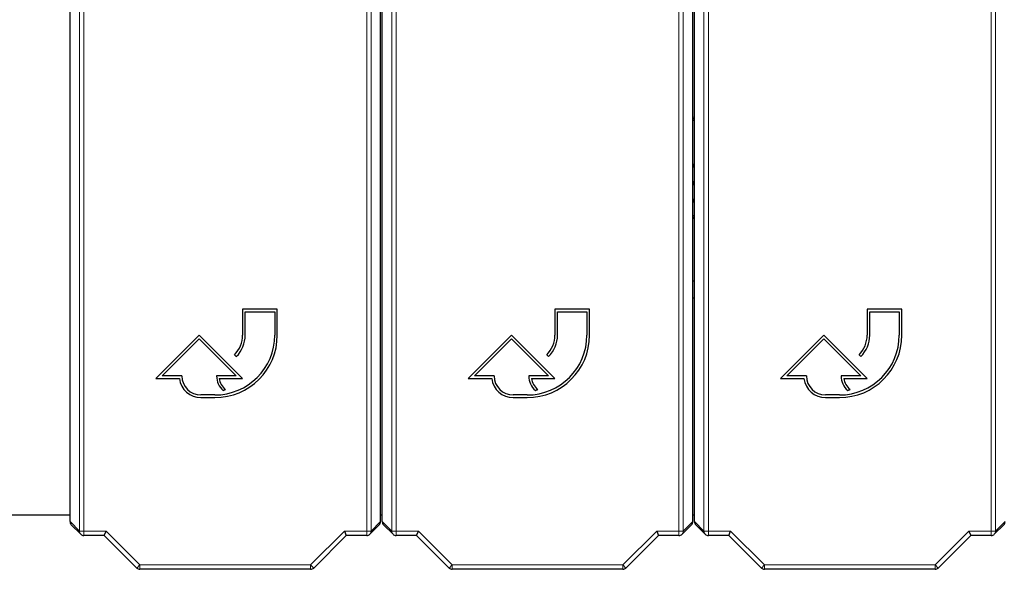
# Model space of a CAD drawing. Header units: millimetres. Extents: x 5 to 418, y 2 to 292.
# Tile 3 of 53: x 55 to 84, y 95 to 111. Entities that reach past the tile are written whole.
import ezdxf

# ---------------------------------------------------------------- set-up
doc = ezdxf.new("R2010")
doc.units = ezdxf.units.MM

msp = doc.modelspace()

# ---------------------------------------------------------------- linework, layer by layer
at = {"color": 7, "linetype": 'Continuous', "lineweight": 18}
for p, q in [((57.1469, 96.4974), (57.1469, 120.0805)), ((57.2719, 120.0805), (57.2719, 96.4974)), ((65.4263, 96.4974), (65.4263, 120.0805)), ((65.5513, 120.0805), (65.5513, 96.4974)), ((66.1469, 96.4974), (66.1469, 120.0805)), ((66.2719, 120.0805), (66.2719, 96.4974)), ((74.4263, 96.4974), (74.4263, 120.0805)), ((74.5513, 120.0805), (74.5513, 96.4974)), ((75.1469, 96.4974), (75.1469, 120.0805)), ((75.2719, 120.0805), (75.2719, 96.4974)), ((83.4263, 96.4974), (83.4263, 120.0805)), ((83.5513, 120.0805), (83.5513, 96.4974)), ((74.8491, 106.0661), (74.8491, 106.0228)), ((74.8491, 105.977), (74.8491, 106.0203)), ((56.8741, 96.7702), (57.1469, 96.4974)), ((65.5513, 96.4974), (65.8241, 96.7702)), ((65.8741, 96.7702), (66.1469, 96.4974)), ((74.5513, 96.4974), (74.8241, 96.7702)), ((74.8741, 96.7702), (75.1469, 96.4974)), ((83.5513, 96.4974), (83.8241, 96.7702)), ((57.1469, 96.4974), (57.2719, 96.4974)), ((57.2719, 96.4974), (57.9144, 96.4974)), ((57.2719, 96.3724), (57.2719, 96.4974)), ((57.9144, 96.4974), (58.8894, 95.5223)), ((63.8088, 95.5223), (64.7838, 96.4974)), ((64.7838, 96.4974), (65.4263, 96.4974)), ((65.4263, 96.4974), (65.5513, 96.4974)), ((65.4263, 96.4974), (65.4263, 96.3724)), ((66.1469, 96.4974), (66.2719, 96.4974)), ((66.2719, 96.4974), (66.9144, 96.4974)), ((66.2719, 96.3724), (66.2719, 96.4974)), ((66.9144, 96.4974), (67.8894, 95.5223)), ((72.8088, 95.5223), (73.7838, 96.4974)), ((73.7838, 96.4974), (74.4263, 96.4974)), ((74.4263, 96.4974), (74.4263, 96.3724)), ((74.4263, 96.4974), (74.5513, 96.4974)), ((75.1469, 96.4974), (75.2719, 96.4974)), ((75.2719, 96.4974), (75.9144, 96.4974)), ((75.2719, 96.3724), (75.2719, 96.4974)), ((75.9144, 96.4974), (76.8894, 95.5223)), ((81.8088, 95.5223), (82.7838, 96.4974)), ((82.7838, 96.4974), (83.4263, 96.4974)), ((83.4263, 96.4974), (83.5513, 96.4974)), ((83.4263, 96.4974), (83.4263, 96.3724)), ((58.8011, 95.4339), (58.8894, 95.5223)), ((58.8894, 95.5223), (63.8088, 95.5223)), ((58.8894, 95.3973), (58.8894, 95.5223)), ((63.8971, 95.4339), (63.8088, 95.5223)), ((63.8088, 95.3973), (63.8088, 95.5223)), ((67.8011, 95.4339), (67.8894, 95.5223)), ((67.8894, 95.5223), (72.8088, 95.5223)), ((67.8894, 95.3973), (67.8894, 95.5223)), ((72.8971, 95.4339), (72.8088, 95.5223)), ((72.8088, 95.3973), (72.8088, 95.5223)), ((76.8011, 95.4339), (76.8894, 95.5223)), ((76.8894, 95.5223), (81.8088, 95.5223)), ((76.8894, 95.3973), (76.8894, 95.5223)), ((81.8088, 95.3973), (81.8088, 95.5223)), ((81.8971, 95.4339), (81.8088, 95.5223))]:
    msp.add_line(p, q, dxfattribs=at)
at = {"color": 7, "linetype": 'Continuous', "lineweight": 25}
for p, q in [((56.8741, 96.7702), (56.8741, 113.3608)), ((65.8241, 96.7702), (65.8241, 113.3608)), ((65.8741, 96.7702), (65.8741, 113.3608)), ((74.8241, 96.7702), (74.8241, 113.3608)), ((74.8741, 96.7702), (74.8741, 113.3608)), ((74.8241, 108.432), (74.8741, 108.4149)), ((74.8741, 108.3688), (74.8241, 108.3865)), ((74.8741, 108.3675), (74.8241, 108.3852)), ((74.8741, 108.3212), (74.8241, 108.3394)), ((74.8241, 107.0711), (74.8741, 107.0711)), ((74.8741, 107.0278), (74.8241, 107.0278)), ((74.8241, 107.0253), (74.8741, 107.0253)), ((74.8741, 106.982), (74.8241, 106.982)), ((74.8241, 106.5686), (74.8741, 106.5686)), ((74.8741, 106.5253), (74.8241, 106.5253)), ((74.8241, 106.5228), (74.8741, 106.5228)), ((74.8741, 106.4795), (74.8241, 106.4795)), ((74.8241, 106.0661), (74.8491, 106.0661)), ((74.8491, 106.0228), (74.8241, 106.0228)), ((74.8241, 106.0203), (74.8491, 106.0203)), ((74.8491, 105.977), (74.8241, 105.977)), ((74.8241, 105.5853), (74.8741, 105.6035)), ((74.8241, 105.5395), (74.8741, 105.5572)), ((74.8241, 105.5382), (74.8741, 105.5559)), ((74.8741, 105.5098), (74.8241, 105.4927)), ((74.8241, 103.7123), (74.8741, 103.7123)), ((74.8741, 103.2123), (74.8241, 103.2123)), ((62.8491, 102.8951), (61.8491, 102.8951)), ((61.8491, 102.8951), (61.8491, 102.1451)), ((61.9241, 102.1451), (61.9241, 102.8201)), ((61.9241, 102.8201), (62.7741, 102.8201)), ((62.7741, 102.8201), (62.7741, 102.1451)), ((62.8491, 102.1451), (62.8491, 102.8951)), ((71.8491, 102.8951), (70.8491, 102.8951)), ((70.8491, 102.8951), (70.8491, 102.1451)), ((70.9241, 102.1451), (70.9241, 102.8201)), ((70.9241, 102.8201), (71.7741, 102.8201)), ((71.7741, 102.8201), (71.7741, 102.1451)), ((71.8491, 102.1451), (71.8491, 102.8951)), ((80.8491, 102.8951), (79.8491, 102.8951)), ((79.8491, 102.8951), (79.8491, 102.1451)), ((79.9241, 102.1451), (79.9241, 102.8201)), ((79.9241, 102.8201), (80.7741, 102.8201)), ((80.7741, 102.8201), (80.7741, 102.1451)), ((80.8491, 102.1451), (80.8491, 102.8951)), ((60.5991, 102.1451), (59.3491, 100.8951)), ((59.5302, 100.9701), (60.5991, 102.0391)), ((61.8491, 100.8951), (60.5991, 102.1451)), ((60.5991, 102.0391), (61.668, 100.9701)), ((69.5991, 102.1451), (68.3491, 100.8951)), ((68.5302, 100.9701), (69.5991, 102.0391)), ((70.8491, 100.8951), (69.5991, 102.1451)), ((69.5991, 102.0391), (70.668, 100.9701)), ((78.5991, 102.1451), (77.3491, 100.8951)), ((77.5302, 100.9701), (78.5991, 102.0391)), ((79.8491, 100.8951), (78.5991, 102.1451)), ((78.5991, 102.0391), (79.668, 100.9701)), ((61.6148, 101.5794), (61.6678, 101.5264)), ((70.6148, 101.5794), (70.6678, 101.5264)), ((79.6148, 101.5794), (79.6678, 101.5264)), ((59.3491, 100.8951), (60.0286, 100.8951)), ((60.0991, 100.9701), (59.5302, 100.9701)), ((61.668, 100.9701), (61.0991, 100.9701)), ((61.1737, 100.8951), (61.8491, 100.8951)), ((68.3491, 100.8951), (69.0286, 100.8951)), ((69.0991, 100.9701), (68.5302, 100.9701)), ((70.668, 100.9701), (70.0991, 100.9701)), ((70.1737, 100.8951), (70.8491, 100.8951)), ((77.3491, 100.8951), (78.0286, 100.8951)), ((78.0991, 100.9701), (77.5302, 100.9701)), ((79.668, 100.9701), (79.0991, 100.9701)), ((79.1737, 100.8951), (79.8491, 100.8951)), ((61.2888, 100.546), (61.3559, 100.5795)), ((70.2888, 100.546), (70.3559, 100.5795)), ((79.2888, 100.546), (79.3559, 100.5795)), ((61.0491, 100.4201), (60.6491, 100.4201)), ((60.6491, 100.3451), (61.0491, 100.3451)), ((70.0491, 100.4201), (69.6491, 100.4201)), ((69.6491, 100.3451), (70.0491, 100.3451)), ((79.0491, 100.4201), (78.6491, 100.4201)), ((78.6491, 100.3451), (79.0491, 100.3451)), ((54.7241, 96.9623), (56.8741, 96.9623)), ((65.8241, 96.9623), (65.8741, 96.9623)), ((74.8241, 96.9623), (74.8741, 96.9623)), ((56.9107, 96.6818), (57.1835, 96.409)), ((57.8626, 96.3724), (57.9144, 96.4974)), ((64.7838, 96.4974), (64.8356, 96.3724)), ((65.5147, 96.409), (65.7875, 96.6818)), ((65.9107, 96.6818), (66.1835, 96.409)), ((66.8626, 96.3724), (66.9144, 96.4974)), ((73.7838, 96.4974), (73.8356, 96.3724)), ((74.5147, 96.409), (74.7875, 96.6818)), ((74.9107, 96.6818), (75.1835, 96.409)), ((75.8626, 96.3724), (75.9144, 96.4974)), ((82.7838, 96.4974), (82.8356, 96.3724)), ((83.5147, 96.409), (83.7875, 96.6818)), ((57.8626, 96.3724), (57.2719, 96.3724)), ((58.8011, 95.4339), (57.8626, 96.3724)), ((64.8356, 96.3724), (63.8971, 95.4339)), ((65.4263, 96.3724), (64.8356, 96.3724)), ((66.8626, 96.3724), (66.2719, 96.3724)), ((67.8011, 95.4339), (66.8626, 96.3724)), ((73.8356, 96.3724), (72.8971, 95.4339)), ((74.4263, 96.3724), (73.8356, 96.3724)), ((75.8626, 96.3724), (75.2719, 96.3724)), ((76.8011, 95.4339), (75.8626, 96.3724)), ((82.8356, 96.3724), (81.8971, 95.4339)), ((83.4263, 96.3724), (82.8356, 96.3724)), ((63.8088, 95.3973), (58.8894, 95.3973)), ((72.8088, 95.3973), (67.8894, 95.3973)), ((81.8088, 95.3973), (76.8894, 95.3973))]:
    msp.add_line(p, q, dxfattribs=at)
at = {"color": 7, "linetype": 'Continuous', "lineweight": 25, "flags": 128}
for points in [[(74.8491, 106.0661), (74.8661, 106.0627), (74.8741, 106.0584)], [(74.8741, 105.9847), (74.8661, 105.9804), (74.8491, 105.977)]]:
    msp.add_lwpolyline(points, dxfattribs=at)
at = {"color": 7, "linetype": 'Continuous', "lineweight": 25}
for centre, radius, start, end in [((74.8491, 106.0215), 0.00125, 270, 90), ((61.0491, 102.1451), 1.8, 270, 0), ((61.0491, 102.1451), 1.725, 270, 0), ((61.0491, 102.1451), 0.8, 315, 0), ((61.0491, 102.1451), 0.875, 315, 0), ((70.0491, 102.1451), 1.8, 270, 0), ((70.0491, 102.1451), 1.725, 270, 0), ((70.0491, 102.1451), 0.8, 315, 0), ((70.0491, 102.1451), 0.875, 315, 0), ((79.0491, 102.1451), 1.8, 270, 0), ((79.0491, 102.1451), 1.725, 270, 0), ((79.0491, 102.1451), 0.8, 315, 0), ((79.0491, 102.1451), 0.875, 315, 0), ((60.6491, 100.9701), 0.625, 186.8921, 270), ((60.6491, 100.9701), 0.55, 180, 270), ((61.668, 100.9701), 0.5689, 180, 228.19891), ((61.668, 100.9701), 0.5, 188.62693, 231.37356), ((69.6491, 100.9701), 0.625, 186.8921, 270), ((69.6491, 100.9701), 0.55, 180, 270), ((70.668, 100.9701), 0.5689, 180, 228.19891), ((70.668, 100.9701), 0.5, 188.62693, 231.37356), ((78.6491, 100.9701), 0.625, 186.8921, 270), ((78.6491, 100.9701), 0.55, 180, 270), ((79.668, 100.9701), 0.5689, 180, 228.19891), ((79.668, 100.9701), 0.5, 188.62693, 231.37356), ((57.2719, 96.4974), 0.125, 225, 270), ((65.4263, 96.4974), 0.125, 270, 315), ((66.2719, 96.4974), 0.125, 225, 270), ((74.4263, 96.4974), 0.125, 270, 315), ((75.2719, 96.4974), 0.125, 225, 270), ((83.4263, 96.4974), 0.125, 270, 315), ((58.8894, 95.5223), 0.125, 225, 270), ((63.8088, 95.5223), 0.125, 270, 315), ((67.8894, 95.5223), 0.125, 225, 270), ((72.8088, 95.5223), 0.125, 270, 315), ((76.8894, 95.5223), 0.125, 225, 270), ((81.8088, 95.5223), 0.125, 270, 315)]:
    msp.add_arc(centre, radius, start, end, dxfattribs=at)
at = {"color": 7, "linetype": 'Continuous', "lineweight": 18}
for centre, start, end in [((57.2718, 96.4974), 179.98044, 224.99849), ((65.4264, 96.4974), 315.00151, 0.01956), ((66.2718, 96.4974), 179.98044, 224.99849), ((74.4264, 96.4974), 315.00151, 0.01956), ((75.2718, 96.4974), 179.98044, 224.99849), ((83.4264, 96.4974), 315.00151, 0.01956)]:
    msp.add_arc(centre, 0.1249, start, end, dxfattribs=at)
at = {"color": 7, "linetype": 'Continuous', "lineweight": 25}
for centre, major_axis, start_param, end_param in [((56.9991, 96.7701), (0.0884, -0.0884), 3.9268385, 4.712389), ((65.6991, 96.7701), (-0.0884, -0.0884), 1.5707963, 2.3563468), ((65.9991, 96.7701), (0.0884, -0.0884), 3.9268385, 4.712389), ((74.6991, 96.7701), (-0.0884, -0.0884), 1.5707963, 2.3563468), ((74.9991, 96.7701), (0.0884, -0.0884), 3.9268385, 4.712389), ((83.6991, 96.7701), (-0.0884, -0.0884), 1.5707963, 2.3563468)]:
    msp.add_ellipse(centre, major_axis=major_axis, ratio=0.9996955, start_param=start_param, end_param=end_param, dxfattribs=at)

doc.saveas('drawing.dxf')
